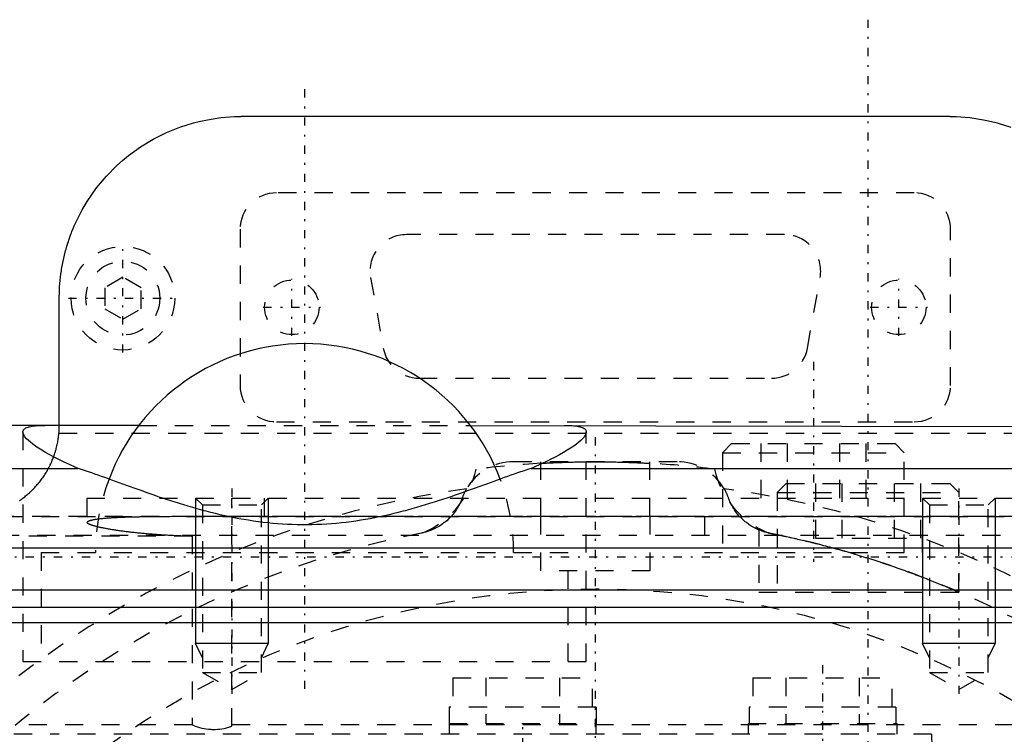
# Model space of a CAD drawing. Extents: x -128 to 128, y -5 to 906.
# Tile 21 of 22: x -32 to 23, y 808 to 847. Entities that reach past the tile are written whole.
import ezdxf

# ---------------------------------------------------------------- set-up
doc = ezdxf.new("R2010")
doc.units = 0
doc.linetypes.add('CENTER', pattern=[1.5, 0.45, -0.5, 0.05, -0.5])
doc.linetypes.add('DASHED', pattern=[2, 1, -1])
for name, color, linetype in [('AM_0', 7, 'CONTINUOUS'), ('AM_10', 7, 'CONTINUOUS'), ('AM_3', 7, 'DASHED'), ('AM_7', 7, 'CENTER')]:
    doc.layers.add(name, color=color, linetype=linetype)

msp = doc.modelspace()

# ---------------------------------------------------------------- linework, layer by layer
at = {"layer": 'AM_0', "color": 7, "linetype": 'CONTINUOUS'}
for p, q in [((19.5, 842), (-19.5, 842)), ((-29.5, 825), (-29.5, 832)), ((-25.135, 825), (-38.292, 825)), ((-6.865, 825), (43.105, 824.914)), ((-47.71, 822.63), (-28.466, 822.63)), ((-3.534, 822.63), (47.71, 822.63)), ((-51.233, 818.264), (51.233, 818.264)), ((-52.368, 815.947), (52.368, 815.947)), ((-52.057, 815), (52.057, 815)), ((-50.319, 814.155), (50.319, 814.155))]:
    msp.add_line(p, q, dxfattribs=at)
for points in [[(-29.5, 832, 0), (-29.5, 832.09, 0), (-29.496, 832.269, 0), (-29.49, 832.448, 0), (-29.486, 832.538, 0), (-29.48, 832.627, 0), (-29.468, 832.805, 0), (-29.452, 832.983, 0), (-29.432, 833.16, 0), (-29.41, 833.336, 0), (-29.385, 833.512, 0), (-29.371, 833.599, 0), (-29.357, 833.686, 0), (-29.326, 833.86, 0), (-29.291, 834.032, 0), (-29.254, 834.203, 0), (-29.214, 834.373, 0), (-29.172, 834.542, 0), (-29.149, 834.625, 0), (-29.126, 834.709, 0), (-29.078, 834.874, 0), (-29.027, 835.038, 0), (-29.001, 835.119, 0), (-28.974, 835.2, 0), (-28.918, 835.361, 0), (-28.86, 835.519, 0), (-28.83, 835.598, 0), (-28.8, 835.676, 0), (-28.737, 835.831, 0), (-28.672, 835.984, 0), (-28.605, 836.134, 0), (-28.536, 836.283, 0), (-28.465, 836.43, 0), (-28.429, 836.502, 0), (-28.392, 836.574, 0), (-28.318, 836.717, 0), (-28.241, 836.857, 0), (-27.962, 837.329, 0), (-27.448, 838.069, 0), (-26.906, 838.719, 0), (-26.325, 839.309, 0), (-26.017, 839.585, 0), (-25.698, 839.848, 0), (-25.031, 840.331, 0), (-24.331, 840.756, 0), (-23.605, 841.118, 0), (-22.862, 841.418, 0), (-22.108, 841.654, 0), (-21.73, 841.748, 0), (-21.352, 841.827, 0), (-20.601, 841.939, 0), (-19.862, 841.993, 0), (-19.5, 842, 0)], [(19.5, 842, 0), (19.862, 841.993, 0), (20.601, 841.939, 0), (21.352, 841.827, 0), (21.73, 841.748, 0), (22.108, 841.654, 0), (22.862, 841.418, 0)], [(-31.5, 824.639, 0), (-31.499, 824.66, 0), (-31.491, 824.699, 0), (-31.475, 824.737, 0), (-31.464, 824.754, 0), (-31.452, 824.771, 0), (-31.42, 824.804, 0), (-31.381, 824.833, 0), (-31.334, 824.86, 0), (-31.279, 824.885, 0), (-31.217, 824.907, 0), (-31.183, 824.917, 0), (-31.147, 824.926, 0), (-31.071, 824.943, 0), (-30.988, 824.958, 0), (-30.898, 824.97, 0), (-30.802, 824.98, 0), (-30.7, 824.988, 0), (-30.647, 824.991, 0), (-30.593, 824.994, 0), (-30.478, 824.998, 0), (-30.356, 825, 0), (-30.292, 825, 0)], [(-1.708, 825, 0), (-1.644, 825, 0), (-1.522, 824.998, 0), (-1.407, 824.994, 0), (-1.353, 824.991, 0), (-1.3, 824.988, 0), (-1.198, 824.98, 0), (-1.102, 824.97, 0), (-1.012, 824.958, 0), (-0.929, 824.943, 0), (-0.853, 824.926, 0), (-0.817, 824.917, 0), (-0.783, 824.907, 0), (-0.721, 824.885, 0), (-0.666, 824.86, 0), (-0.619, 824.833, 0), (-0.58, 824.804, 0), (-0.548, 824.771, 0), (-0.536, 824.754, 0), (-0.525, 824.737, 0), (-0.509, 824.699, 0), (-0.501, 824.66, 0), (-0.5, 824.639, 0)], [(-28.466, 822.63, 0), (-28.628, 822.701, 0), (-28.942, 822.842, 0), (-29.239, 822.982, 0), (-29.381, 823.051, 0), (-29.519, 823.12, 0), (-29.781, 823.255, 0), (-30.025, 823.386, 0), (-30.249, 823.514, 0), (-30.455, 823.637, 0), (-30.64, 823.755, 0), (-30.726, 823.811, 0), (-30.807, 823.867, 0), (-30.953, 823.973, 0), (-31.083, 824.076, 0), (-31.198, 824.175, 0), (-31.296, 824.271, 0), (-31.375, 824.362, 0), (-31.408, 824.406, 0), (-31.436, 824.448, 0), (-31.477, 824.529, 0), (-31.497, 824.604, 0), (-31.5, 824.639, 0)], [(-0.5, 824.639, 0), (-0.503, 824.604, 0), (-0.523, 824.529, 0), (-0.564, 824.448, 0), (-0.592, 824.406, 0), (-0.625, 824.362, 0), (-0.704, 824.271, 0), (-0.802, 824.175, 0), (-0.917, 824.076, 0), (-1.047, 823.973, 0), (-1.193, 823.867, 0), (-1.274, 823.811, 0), (-1.36, 823.755, 0), (-1.545, 823.637, 0), (-1.751, 823.514, 0), (-1.975, 823.386, 0), (-2.219, 823.255, 0), (-2.481, 823.12, 0), (-2.619, 823.051, 0), (-2.761, 822.982, 0), (-3.058, 822.842, 0), (-3.372, 822.701, 0), (-3.534, 822.63, 0)], [(-3.534, 822.63, 0), (-3.614, 822.605, 0), (-3.777, 822.554, 0), (-3.943, 822.5, 0), (-4.028, 822.472, 0), (-4.113, 822.444, 0), (-4.287, 822.385, 0), (-4.464, 822.324, 0), (-4.644, 822.261, 0), (-4.828, 822.196, 0), (-5.015, 822.13, 0), (-5.109, 822.096, 0), (-5.205, 822.061, 0), (-5.399, 821.991, 0), (-5.595, 821.92, 0), (-5.795, 821.847, 0), (-5.997, 821.774, 0), (-6.203, 821.699, 0), (-6.307, 821.661, 0), (-6.412, 821.623, 0), (-6.623, 821.546, 0), (-6.837, 821.469, 0), (-6.945, 821.43, 0), (-7.054, 821.391, 0), (-7.274, 821.314, 0), (-7.496, 821.235, 0), (-7.608, 821.196, 0), (-7.72, 821.157, 0), (-7.947, 821.079, 0), (-8.177, 821.001, 0), (-8.409, 820.924, 0), (-8.643, 820.847, 0), (-8.879, 820.771, 0), (-8.998, 820.733, 0), (-9.118, 820.696, 0), (-9.358, 820.622, 0), (-9.601, 820.549, 0), (-9.846, 820.477, 0), (-10.093, 820.407, 0), (-10.341, 820.338, 0), (-10.466, 820.305, 0), (-10.592, 820.272, 0), (-10.844, 820.207, 0), (-11.098, 820.144, 0), (-11.353, 820.084, 0), (-11.61, 820.026, 0), (-11.868, 819.971, 0), (-11.998, 819.944, 0), (-12.128, 819.918, 0), (-12.389, 819.868, 0), (-12.651, 819.821, 0), (-12.914, 819.777, 0), (-13.179, 819.736, 0), (-13.444, 819.699, 0), (-13.578, 819.682, 0), (-13.711, 819.665, 0), (-13.978, 819.635, 0), (-14.246, 819.608, 0), (-14.515, 819.585, 0), (-14.784, 819.565, 0), (-15.054, 819.55, 0), (-15.189, 819.543, 0), (-15.324, 819.538, 0), (-15.594, 819.53, 0), (-15.865, 819.526, 0), (-16, 819.526, 0), (-16.135, 819.526, 0), (-16.406, 819.53, 0), (-16.676, 819.538, 0), (-16.811, 819.543, 0), (-16.946, 819.55, 0), (-17.216, 819.565, 0), (-17.485, 819.585, 0), (-17.754, 819.608, 0), (-18.022, 819.635, 0), (-18.289, 819.665, 0), (-18.422, 819.682, 0), (-18.556, 819.699, 0), (-18.821, 819.736, 0), (-19.086, 819.777, 0), (-19.349, 819.821, 0), (-19.611, 819.868, 0), (-19.872, 819.918, 0), (-20.002, 819.944, 0), (-20.132, 819.971, 0), (-20.39, 820.026, 0), (-20.647, 820.084, 0), (-20.902, 820.144, 0), (-21.156, 820.207, 0), (-21.408, 820.272, 0), (-21.534, 820.305, 0), (-21.659, 820.338, 0), (-21.907, 820.407, 0), (-22.154, 820.477, 0), (-22.399, 820.549, 0), (-22.642, 820.622, 0), (-22.882, 820.696, 0), (-23.002, 820.733, 0), (-23.121, 820.771, 0), (-23.357, 820.847, 0), (-23.591, 820.924, 0), (-23.823, 821.001, 0), (-24.053, 821.079, 0), (-24.28, 821.157, 0), (-24.392, 821.196, 0), (-24.504, 821.235, 0), (-24.726, 821.314, 0), (-24.946, 821.391, 0), (-25.055, 821.43, 0), (-25.163, 821.469, 0), (-25.377, 821.546, 0), (-25.588, 821.623, 0), (-25.693, 821.661, 0), (-25.797, 821.699, 0), (-26.003, 821.774, 0), (-26.205, 821.847, 0), (-26.405, 821.92, 0), (-26.601, 821.991, 0), (-26.795, 822.061, 0), (-26.891, 822.096, 0), (-26.985, 822.13, 0), (-27.172, 822.196, 0), (-27.356, 822.261, 0), (-27.536, 822.324, 0), (-27.713, 822.385, 0), (-27.887, 822.444, 0), (-27.972, 822.472, 0), (-28.057, 822.5, 0), (-28.223, 822.554, 0), (-28.386, 822.605, 0), (-28.466, 822.63, 0)]]:
    msp.add_polyline3d(points, dxfattribs=at)
msp.add_arc((-16, 818), 11.5, 20.62, 159.38, dxfattribs=at)
at = {"layer": 'AM_10', "color": 7, "linetype": 'CONTINUOUS'}
for p, q in [((-22, 821), (-22, 813)), ((-18, 821), (-18, 813)), ((18, 821), (18, 813)), ((22, 821), (22, 813)), ((-18, 813), (-22, 813)), ((-21.621, 812.2), (-22, 813)), ((-18.379, 812.2), (-18, 813)), ((22, 813), (18, 813)), ((18.379, 812.2), (18, 813)), ((21.621, 812.2), (22, 813))]:
    msp.add_line(p, q, dxfattribs=at)
at = {"layer": 'AM_3', "color": 6, "linetype": 'DASHED'}
for p, q in [((17.55, 837.8), (-17.55, 837.8)), ((-19.55, 835.8), (-19.55, 827.2)), ((10.4, 835.5), (-10.4, 835.5)), ((19.55, 827.2), (19.55, 835.8)), ((-26, 833.155), (-27, 832.577)), ((-25, 832.577), (-26, 833.155)), ((-12.369, 833.147), (-11.669, 829.247)), ((11.669, 829.247), (12.369, 833.147)), ((-27, 832.577), (-27, 831.423)), ((-25, 831.423), (-25, 832.577)), ((-27, 831.423), (-26, 830.845)), ((-26, 830.845), (-25, 831.423)), ((-9.7, 827.6), (9.7, 827.6)), ((-17.55, 825.2), (17.55, 825.2)), ((-25.135, 825), (-6.865, 825)), ((-31.5, 824.639), (-31.5, 812)), ((-29.517, 824.582), (29.517, 824.582)), ((-0.5, 812), (-0.5, 824.639)), ((7.5, 824), (7, 823.5)), ((7.5, 824), (16.5, 824)), ((9.113, 824), (9.113, 821)), ((10.557, 824), (10.557, 821)), ((13.443, 824), (13.443, 821)), ((14.887, 824), (14.887, 821)), ((17, 823.5), (16.5, 824)), ((7, 823.5), (7, 818)), ((7, 823.5), (17, 823.5)), ((17, 818), (17, 823.5)), ((4.5, 823), (-4.5, 823)), ((-3, 820), (-3, 823)), ((3, 820), (3, 823)), ((10.5, 821.8), (10, 821.3)), ((10.5, 821.8), (19.5, 821.8)), ((12.113, 821.8), (12.113, 818.8)), ((13.557, 821.8), (13.557, 818.8)), ((16.443, 821.8), (16.443, 818.8)), ((17.887, 821.8), (17.887, 818.8)), ((20, 821.3), (19.5, 821.8)), ((-27.986, 821), (42.986, 821)), ((-27.986, 821), (-27.986, 819.659)), ((-22, 821), (-21.621, 820.621)), ((-20, 808.448), (-20, 821)), ((-18.379, 820.621), (-18, 821)), ((-18.222, 821), (-18.222, 819.984)), ((10, 821.3), (10, 815.83)), ((10, 821.3), (20, 821.3)), ((18, 821), (18.379, 820.621)), ((20, 815.826), (20, 821.3)), ((21.621, 820.621), (22, 821)), ((-21.621, 820.621), (-21.621, 811.4)), ((-21.621, 820.621), (-18.379, 820.621)), ((-18.379, 811.4), (-18.379, 820.621)), ((18.379, 820.621), (18.379, 811.4)), ((18.379, 820.621), (21.621, 820.621)), ((21.621, 811.4), (21.621, 820.621)), ((-49, 820), (49, 820)), ((-46.5, 819.986), (46.5, 819.986)), ((33.222, 819.984), (-18.222, 819.984)), ((-3, 817), (-3, 820)), ((-3, 820), (3, 820)), ((3, 820), (3, 817)), ((6, 820), (6, 818)), ((18, 818), (18, 820)), ((9, 819.333), (9, 815.83)), ((-22.179, 818.913), (-35.5, 818.913)), ((-34.71, 818.968), (34.71, 818.968)), ((-22.179, 818.913), (-22.179, 808.524)), ((12.113, 818.8), (17.887, 818.8)), ((-30.5, 818), (-30.5, 812)), ((-30.5, 818), (-1.5, 818)), ((-1.5, 812), (-1.5, 818)), ((6, 818), (18, 818)), ((3, 817), (-3, 817)), ((9, 815.83), (19.99, 815.83)), ((19.99, 815.83), (20, 815.826)), ((-31.5, 812), (-0.5, 812)), ((-21.621, 811.4), (-20, 810.464)), ((-21.621, 811.4), (-18.379, 811.4)), ((-20, 810.464), (-18.379, 811.4)), ((18.379, 811.4), (20, 810.464)), ((18.379, 811.4), (21.621, 811.4)), ((20, 810.464), (21.621, 811.4)), ((-7.839, 811.1), (-0.161, 811.1)), ((-7.839, 811.1), (-7.839, 809.5)), ((-6.021, 811.1), (-6.021, 808.6)), ((-1.979, 811.1), (-1.979, 808.6)), ((-0.161, 809.5), (-0.161, 811.1)), ((8.661, 811.1), (16.339, 811.1)), ((8.661, 811.1), (8.661, 809.5)), ((10.479, 811.1), (10.479, 808.6)), ((14.521, 811.1), (14.521, 808.6)), ((16.339, 809.5), (16.339, 811.1)), ((-8.041, 809.5), (-8.041, 808.6)), ((0.041, 809.5), (-8.041, 809.5)), ((0.041, 809.5), (0.041, 808.6)), ((8.459, 809.5), (8.459, 808.6)), ((16.541, 809.5), (8.459, 809.5)), ((16.541, 809.5), (16.541, 808.6)), ((-22.179, 808.524), (-35.5, 808.524)), ((35, 808.524), (-20, 808.524)), ((-8.05, 808.6), (-8.05, 808)), ((-8.05, 808.6), (0.05, 808.6)), ((0.05, 808), (0.05, 808.6)), ((8.4, 808.6), (8.4, 808)), ((8.4, 808.6), (16.6, 808.6)), ((16.6, 808), (16.6, 808.6)), ((-31, 808), (-45.5, 808)), ((-31, 732), (-31, 808)), ((18.502, 808), (-30, 808))]:
    msp.add_line(p, q, dxfattribs=at)
for points in [[(-29.517, 824.582, 0), (-29.512, 824.653, 0), (-29.504, 824.793, 0), (-29.5, 824.931, 0), (-29.5, 825, 0)], [(-31.681, 820.871, 0), (-31.624, 820.91, 0), (-31.596, 820.93, 0), (-31.568, 820.95, 0), (-31.513, 820.99, 0), (-31.458, 821.032, 0), (-31.403, 821.074, 0), (-31.35, 821.117, 0), (-31.297, 821.161, 0), (-31.27, 821.183, 0), (-31.244, 821.205, 0), (-31.192, 821.251, 0), (-31.141, 821.297, 0), (-31.115, 821.32, 0), (-31.09, 821.343, 0), (-31.04, 821.39, 0), (-30.991, 821.438, 0), (-30.966, 821.463, 0), (-30.942, 821.487, 0), (-30.894, 821.536, 0), (-30.847, 821.586, 0), (-30.8, 821.637, 0), (-30.754, 821.688, 0), (-30.709, 821.74, 0), (-30.686, 821.766, 0), (-30.664, 821.793, 0), (-30.62, 821.846, 0), (-30.577, 821.9, 0), (-30.535, 821.954, 0), (-30.493, 822.009, 0), (-30.453, 822.064, 0), (-30.433, 822.092, 0), (-30.413, 822.12, 0), (-30.373, 822.177, 0), (-30.335, 822.234, 0), (-30.297, 822.292, 0), (-30.26, 822.35, 0), (-30.224, 822.408, 0), (-30.206, 822.438, 0), (-30.189, 822.467, 0), (-30.154, 822.527, 0), (-30.121, 822.587, 0), (-30.088, 822.648, 0), (-30.056, 822.709, 0), (-30.025, 822.77, 0), (-30.01, 822.801, 0), (-29.995, 822.832, 0), (-29.965, 822.894, 0), (-29.937, 822.957, 0), (-29.909, 823.02, 0), (-29.882, 823.083, 0), (-29.856, 823.147, 0), (-29.843, 823.179, 0), (-29.831, 823.211, 0), (-29.807, 823.275, 0), (-29.784, 823.34, 0), (-29.772, 823.373, 0), (-29.761, 823.405, 0), (-29.74, 823.471, 0), (-29.719, 823.536, 0), (-29.709, 823.569, 0), (-29.699, 823.602, 0), (-29.68, 823.669, 0), (-29.663, 823.735, 0), (-29.646, 823.802, 0), (-29.63, 823.869, 0), (-29.615, 823.936, 0), (-29.607, 823.97, 0), (-29.6, 824.003, 0), (-29.587, 824.071, 0), (-29.575, 824.139, 0), (-29.563, 824.207, 0), (-29.553, 824.275, 0), (-29.543, 824.343, 0), (-29.539, 824.377, 0), (-29.535, 824.411, 0), (-29.527, 824.48, 0), (-29.52, 824.548, 0), (-29.517, 824.582, 0)], [(-3, 822.915, 0), (-3, 822.915, 0), (-2.997, 822.915, 0), (-2.993, 822.915, 0), (-2.989, 822.916, 0), (-2.985, 822.916, 0), (-2.975, 822.916, 0), (-2.963, 822.917, 0), (-2.948, 822.918, 0), (-2.931, 822.919, 0), (-2.911, 822.92, 0), (-2.899, 822.921, 0), (-2.888, 822.921, 0), (-2.863, 822.923, 0), (-2.835, 822.924, 0), (-2.804, 822.926, 0), (-2.772, 822.927, 0), (-2.736, 822.929, 0), (-2.718, 822.93, 0), (-2.699, 822.931, 0), (-2.659, 822.933, 0), (-2.617, 822.935, 0), (-2.595, 822.936, 0), (-2.572, 822.938, 0), (-2.526, 822.94, 0), (-2.477, 822.942, 0), (-2.452, 822.943, 0), (-2.427, 822.944, 0), (-2.375, 822.947, 0), (-2.321, 822.949, 0), (-2.266, 822.952, 0), (-2.209, 822.954, 0), (-2.151, 822.956, 0), (-2.121, 822.958, 0), (-2.091, 822.959, 0), (-2.03, 822.961, 0), (-1.966, 822.964, 0), (-1.901, 822.966, 0), (-1.833, 822.968, 0), (-1.764, 822.971, 0), (-1.728, 822.972, 0), (-1.692, 822.973, 0), (-1.619, 822.975, 0), (-1.544, 822.978, 0), (-1.467, 822.98, 0), (-1.39, 822.982, 0), (-1.31, 822.984, 0), (-1.27, 822.985, 0), (-1.23, 822.986, 0), (-1.148, 822.988, 0), (-1.066, 822.989, 0), (-0.982, 822.991, 0), (-0.898, 822.992, 0), (-0.813, 822.994, 0), (-0.77, 822.994, 0), (-0.727, 822.995, 0), (-0.641, 822.996, 0), (-0.555, 822.997, 0), (-0.469, 822.998, 0), (-0.383, 822.999, 0), (-0.297, 822.999, 0), (-0.254, 822.999, 0), (-0.212, 823, 0), (-0.126, 823, 0), (-0.042, 823, 0), (0, 823, 0), (0.042, 823, 0), (0.126, 823, 0), (0.212, 823, 0), (0.254, 822.999, 0), (0.297, 822.999, 0), (0.383, 822.999, 0), (0.469, 822.998, 0), (0.555, 822.997, 0), (0.641, 822.996, 0), (0.727, 822.995, 0), (0.77, 822.994, 0), (0.813, 822.994, 0), (0.898, 822.992, 0), (0.982, 822.991, 0), (1.066, 822.989, 0), (1.148, 822.988, 0), (1.23, 822.986, 0), (1.27, 822.985, 0), (1.31, 822.984, 0), (1.39, 822.982, 0), (1.467, 822.98, 0), (1.544, 822.978, 0), (1.619, 822.975, 0), (1.692, 822.973, 0), (1.728, 822.972, 0), (1.764, 822.971, 0), (1.833, 822.968, 0), (1.901, 822.966, 0), (1.966, 822.964, 0), (2.03, 822.961, 0), (2.091, 822.959, 0), (2.121, 822.958, 0), (2.151, 822.956, 0), (2.209, 822.954, 0), (2.266, 822.952, 0), (2.321, 822.949, 0), (2.375, 822.947, 0), (2.427, 822.944, 0), (2.452, 822.943, 0), (2.477, 822.942, 0), (2.526, 822.94, 0), (2.572, 822.938, 0), (2.595, 822.936, 0), (2.617, 822.935, 0), (2.659, 822.933, 0), (2.699, 822.931, 0), (2.718, 822.93, 0), (2.736, 822.929, 0), (2.772, 822.927, 0), (2.804, 822.926, 0), (2.835, 822.924, 0), (2.863, 822.923, 0), (2.888, 822.921, 0), (2.899, 822.921, 0), (2.911, 822.92, 0), (2.931, 822.919, 0), (2.948, 822.918, 0), (2.963, 822.917, 0), (2.975, 822.916, 0), (2.985, 822.916, 0), (2.989, 822.916, 0), (2.993, 822.915, 0), (2.997, 822.915, 0), (3, 822.915, 0), (3, 822.915, 0)], [(-7.09, 821.514, 0), (-7.098, 821.501, 0), (-7.113, 821.474, 0), (-7.128, 821.446, 0), (-7.136, 821.433, 0), (-7.143, 821.419, 0), (-7.158, 821.391, 0), (-7.172, 821.364, 0), (-7.186, 821.336, 0), (-7.2, 821.308, 0), (-7.213, 821.28, 0), (-7.22, 821.266, 0), (-7.226, 821.252, 0), (-7.239, 821.224, 0), (-7.251, 821.196, 0), (-7.264, 821.167, 0), (-7.275, 821.139, 0), (-7.287, 821.11, 0), (-7.293, 821.096, 0), (-7.298, 821.081, 0), (-7.309, 821.053, 0), (-7.32, 821.024, 0), (-7.325, 821.009, 0)], [(7.325, 821.009, 0), (7.32, 821.024, 0), (7.309, 821.053, 0), (7.298, 821.081, 0), (7.293, 821.096, 0), (7.287, 821.11, 0), (7.276, 821.139, 0), (7.264, 821.167, 0), (7.251, 821.196, 0), (7.239, 821.224, 0), (7.226, 821.252, 0), (7.22, 821.266, 0), (7.213, 821.28, 0), (7.2, 821.308, 0), (7.186, 821.336, 0), (7.172, 821.364, 0), (7.158, 821.391, 0), (7.143, 821.419, 0), (7.136, 821.433, 0), (7.128, 821.446, 0), (7.113, 821.474, 0), (7.098, 821.501, 0), (7.09, 821.514, 0)], [(-7.325, 821.009, 0), (-7.331, 820.994, 0), (-7.342, 820.964, 0), (-7.353, 820.933, 0), (-7.359, 820.918, 0), (-7.365, 820.903, 0), (-7.377, 820.874, 0), (-7.39, 820.844, 0), (-7.402, 820.815, 0), (-7.415, 820.785, 0), (-7.429, 820.757, 0), (-7.435, 820.742, 0), (-7.442, 820.728, 0), (-7.456, 820.699, 0), (-7.47, 820.671, 0), (-7.484, 820.643, 0), (-7.499, 820.615, 0), (-7.513, 820.588, 0), (-7.521, 820.574, 0), (-7.528, 820.561, 0), (-7.544, 820.534, 0), (-7.559, 820.507, 0), (-7.567, 820.494, 0), (-7.575, 820.48, 0), (-7.591, 820.454, 0), (-7.607, 820.428, 0), (-7.615, 820.415, 0), (-7.623, 820.402, 0), (-7.64, 820.377, 0), (-7.656, 820.351, 0), (-7.716, 820.265, 0), (-7.825, 820.124, 0), (-7.939, 819.992, 0), (-8.058, 819.869, 0), (-8.182, 819.754, 0), (-8.246, 819.701, 0), (-8.311, 819.649, 0), (-8.444, 819.552, 0), (-8.582, 819.462, 0), (-8.724, 819.38, 0), (-8.871, 819.305, 0), (-9.022, 819.239, 0), (-9.098, 819.209, 0), (-9.176, 819.182, 0), (-9.334, 819.132, 0), (-9.494, 819.092, 0), (-9.576, 819.075, 0)], [(9.576, 819.075, 0), (9.494, 819.092, 0), (9.334, 819.132, 0), (9.176, 819.182, 0), (9.098, 819.209, 0), (9.022, 819.239, 0), (8.871, 819.305, 0), (8.724, 819.38, 0), (8.582, 819.462, 0), (8.444, 819.552, 0), (8.311, 819.649, 0), (8.246, 819.701, 0), (8.182, 819.754, 0), (8.058, 819.869, 0), (7.939, 819.992, 0), (7.825, 820.124, 0), (7.716, 820.265, 0), (7.656, 820.351, 0), (7.64, 820.377, 0), (7.623, 820.402, 0), (7.615, 820.415, 0), (7.607, 820.428, 0), (7.591, 820.454, 0), (7.575, 820.48, 0), (7.567, 820.494, 0), (7.559, 820.507, 0), (7.544, 820.534, 0), (7.528, 820.561, 0), (7.521, 820.574, 0), (7.513, 820.588, 0), (7.499, 820.615, 0), (7.484, 820.643, 0), (7.47, 820.671, 0), (7.456, 820.699, 0), (7.442, 820.728, 0), (7.435, 820.742, 0), (7.429, 820.757, 0), (7.415, 820.785, 0), (7.402, 820.815, 0), (7.39, 820.844, 0), (7.377, 820.874, 0), (7.365, 820.903, 0), (7.359, 820.918, 0), (7.353, 820.933, 0), (7.342, 820.964, 0), (7.331, 820.994, 0), (7.325, 821.009, 0)], [(-18.222, 819.984, 0), (-18.286, 819.984, 0), (-18.413, 819.984, 0), (-18.54, 819.984, 0), (-18.603, 819.984, 0), (-18.667, 819.984, 0), (-18.794, 819.984, 0), (-18.921, 819.984, 0), (-19.048, 819.984, 0), (-19.175, 819.984, 0), (-19.301, 819.984, 0), (-19.365, 819.984, 0), (-19.428, 819.985, 0), (-19.553, 819.985, 0), (-19.679, 819.985, 0), (-19.804, 819.985, 0), (-19.928, 819.985, 0), (-20.052, 819.985, 0), (-20.114, 819.985, 0), (-20.176, 819.985, 0), (-20.3, 819.985, 0), (-20.426, 819.985, 0), (-20.488, 819.985, 0), (-20.551, 819.985, 0), (-20.678, 819.984, 0), (-20.804, 819.984, 0), (-20.867, 819.984, 0), (-20.931, 819.984, 0), (-21.058, 819.984, 0), (-21.185, 819.984, 0), (-21.312, 819.984, 0), (-21.439, 819.984, 0), (-21.566, 819.984, 0), (-21.63, 819.984, 0), (-21.693, 819.984, 0), (-21.82, 819.983, 0), (-21.946, 819.983, 0), (-22.073, 819.983, 0), (-22.199, 819.983, 0), (-22.324, 819.982, 0), (-22.386, 819.982, 0), (-22.449, 819.982, 0), (-22.573, 819.982, 0), (-22.697, 819.981, 0), (-22.82, 819.981, 0), (-22.943, 819.98, 0), (-23.064, 819.98, 0), (-23.125, 819.98, 0), (-23.185, 819.979, 0), (-23.305, 819.979, 0), (-23.424, 819.978, 0), (-23.542, 819.977, 0), (-23.659, 819.977, 0), (-23.775, 819.976, 0), (-23.832, 819.975, 0), (-23.889, 819.975, 0), (-24.003, 819.974, 0), (-24.115, 819.973, 0), (-24.226, 819.972, 0), (-24.336, 819.97, 0), (-24.445, 819.969, 0), (-24.498, 819.969, 0), (-24.552, 819.968, 0), (-24.657, 819.966, 0), (-24.761, 819.965, 0), (-24.813, 819.964, 0), (-24.864, 819.963, 0), (-24.965, 819.962, 0), (-25.064, 819.96, 0), (-25.113, 819.959, 0), (-25.162, 819.958, 0), (-25.258, 819.956, 0), (-25.352, 819.954, 0), (-25.444, 819.952, 0), (-25.535, 819.949, 0), (-25.624, 819.947, 0), (-25.668, 819.946, 0), (-25.711, 819.944, 0), (-25.798, 819.942, 0), (-25.883, 819.939, 0), (-25.967, 819.936, 0), (-26.05, 819.933, 0), (-26.132, 819.93, 0), (-26.173, 819.928, 0), (-26.213, 819.926, 0), (-26.293, 819.923, 0), (-26.371, 819.919, 0), (-26.448, 819.915, 0), (-26.523, 819.911, 0), (-26.597, 819.907, 0), (-26.633, 819.905, 0), (-26.669, 819.903, 0), (-26.74, 819.898, 0), (-26.809, 819.893, 0), (-26.877, 819.889, 0), (-26.942, 819.883, 0), (-27.006, 819.878, 0), (-27.037, 819.875, 0), (-27.068, 819.873, 0), (-27.129, 819.867, 0), (-27.187, 819.861, 0), (-27.244, 819.855, 0), (-27.298, 819.849, 0), (-27.351, 819.843, 0), (-27.376, 819.839, 0), (-27.402, 819.836, 0), (-27.45, 819.829, 0), (-27.497, 819.822, 0), (-27.52, 819.819, 0), (-27.542, 819.815, 0), (-27.584, 819.808, 0), (-27.625, 819.8, 0), (-27.644, 819.796, 0), (-27.663, 819.792, 0), (-27.7, 819.784, 0), (-27.734, 819.776, 0), (-27.766, 819.768, 0), (-27.797, 819.759, 0), (-27.825, 819.75, 0), (-27.838, 819.746, 0), (-27.85, 819.742, 0), (-27.874, 819.732, 0), (-27.896, 819.723, 0), (-27.916, 819.714, 0), (-27.933, 819.704, 0), (-27.949, 819.695, 0), (-27.956, 819.69, 0), (-27.962, 819.685, 0), (-27.973, 819.675, 0), (-27.983, 819.665, 0), (-27.986, 819.659, 0)], [(-27.986, 819.659, 0), (-27.984, 819.656, 0), (-27.977, 819.649, 0), (-27.97, 819.642, 0), (-27.966, 819.638, 0), (-27.962, 819.635, 0), (-27.952, 819.627, 0), (-27.942, 819.62, 0), (-27.93, 819.613, 0), (-27.917, 819.605, 0), (-27.904, 819.598, 0), (-27.896, 819.594, 0), (-27.889, 819.59, 0), (-27.873, 819.582, 0), (-27.856, 819.574, 0), (-27.838, 819.566, 0), (-27.818, 819.559, 0), (-27.798, 819.551, 0), (-27.788, 819.547, 0), (-27.777, 819.542, 0), (-27.754, 819.534, 0), (-27.731, 819.526, 0), (-27.718, 819.522, 0), (-27.706, 819.518, 0), (-27.68, 819.51, 0), (-27.654, 819.501, 0), (-27.64, 819.497, 0), (-27.626, 819.493, 0), (-27.597, 819.485, 0), (-27.567, 819.476, 0), (-27.536, 819.468, 0), (-27.504, 819.459, 0), (-27.471, 819.451, 0), (-27.454, 819.446, 0), (-27.437, 819.442, 0), (-27.402, 819.433, 0), (-27.366, 819.425, 0), (-27.328, 819.416, 0), (-27.29, 819.408, 0), (-27.251, 819.399, 0), (-27.231, 819.395, 0), (-27.211, 819.39, 0), (-27.17, 819.382, 0), (-27.128, 819.373, 0), (-27.086, 819.364, 0), (-27.042, 819.356, 0), (-26.997, 819.347, 0), (-26.975, 819.343, 0), (-26.952, 819.339, 0), (-26.905, 819.33, 0), (-26.858, 819.322, 0), (-26.81, 819.313, 0), (-26.761, 819.305, 0), (-26.712, 819.296, 0), (-26.686, 819.292, 0), (-26.661, 819.288, 0), (-26.61, 819.279, 0), (-26.558, 819.271, 0), (-26.505, 819.263, 0), (-26.452, 819.254, 0), (-26.398, 819.246, 0), (-26.371, 819.242, 0), (-26.344, 819.238, 0), (-26.288, 819.23, 0), (-26.232, 819.222, 0), (-26.204, 819.218, 0), (-26.176, 819.214, 0), (-26.119, 819.206, 0), (-26.062, 819.199, 0), (-26.033, 819.195, 0), (-26.004, 819.191, 0), (-25.945, 819.183, 0), (-25.886, 819.176, 0), (-25.826, 819.168, 0), (-25.765, 819.161, 0), (-25.703, 819.153, 0), (-25.672, 819.15, 0), (-25.64, 819.146, 0), (-25.576, 819.139, 0), (-25.512, 819.131, 0), (-25.446, 819.124, 0), (-25.38, 819.117, 0), (-25.313, 819.11, 0), (-25.279, 819.106, 0), (-25.245, 819.103, 0), (-25.176, 819.096, 0), (-25.106, 819.089, 0), (-25.036, 819.082, 0), (-24.964, 819.075, 0), (-24.892, 819.068, 0), (-24.856, 819.065, 0), (-24.82, 819.062, 0), (-24.746, 819.055, 0), (-24.672, 819.049, 0), (-24.597, 819.042, 0), (-24.522, 819.036, 0), (-24.446, 819.03, 0), (-24.407, 819.027, 0), (-24.369, 819.024, 0), (-24.292, 819.018, 0), (-24.214, 819.012, 0), (-24.135, 819.006, 0), (-24.056, 819.001, 0), (-23.977, 818.995, 0), (-23.937, 818.993, 0), (-23.897, 818.99, 0), (-23.816, 818.985, 0), (-23.735, 818.98, 0), (-23.694, 818.977, 0), (-23.654, 818.975, 0), (-23.572, 818.97, 0), (-23.489, 818.965, 0), (-23.448, 818.963, 0), (-23.407, 818.961, 0), (-23.324, 818.957, 0), (-23.24, 818.952, 0), (-23.157, 818.948, 0), (-23.073, 818.944, 0), (-22.988, 818.941, 0), (-22.946, 818.939, 0), (-22.904, 818.937, 0), (-22.819, 818.934, 0), (-22.734, 818.93, 0), (-22.649, 818.927, 0), (-22.564, 818.924, 0), (-22.478, 818.921, 0), (-22.436, 818.92, 0), (-22.393, 818.919, 0), (-22.307, 818.916, 0), (-22.222, 818.914, 0), (-22.179, 818.913, 0)], [(9, 819.333, 0), (9, 819.333, 0), (9.003, 819.331, 0), (9.01, 819.328, 0), (9.014, 819.325, 0), (9.019, 819.323, 0), (9.031, 819.316, 0), (9.047, 819.307, 0), (9.065, 819.297, 0), (9.087, 819.286, 0), (9.112, 819.273, 0), (9.125, 819.265, 0), (9.14, 819.258, 0), (9.171, 819.242, 0), (9.205, 819.225, 0), (9.242, 819.206, 0), (9.283, 819.187, 0), (9.326, 819.167, 0), (9.349, 819.156, 0), (9.373, 819.145, 0), (9.422, 819.123, 0), (9.474, 819.1, 0), (9.502, 819.089, 0)], [(9.502, 819.089, 0), (9.527, 819.084, 0), (9.579, 819.074, 0), (9.634, 819.063, 0), (9.662, 819.058, 0), (9.691, 819.052, 0), (9.75, 819.04, 0), (9.812, 819.028, 0), (9.875, 819.015, 0), (9.94, 819.002, 0), (10.008, 818.988, 0), (10.042, 818.981, 0), (10.077, 818.974, 0), (10.148, 818.959, 0), (10.22, 818.944, 0), (10.295, 818.929, 0), (10.371, 818.913, 0), (10.448, 818.896, 0), (10.487, 818.888, 0), (10.527, 818.879, 0), (10.606, 818.862, 0), (10.687, 818.844, 0), (10.728, 818.835, 0), (10.77, 818.826, 0), (10.854, 818.808, 0), (10.94, 818.789, 0), (10.984, 818.779, 0), (11.028, 818.769, 0), (11.118, 818.748, 0), (11.21, 818.727, 0), (11.304, 818.705, 0), (11.399, 818.683, 0), (11.497, 818.66, 0), (11.546, 818.649, 0), (11.596, 818.637, 0), (11.696, 818.613, 0), (11.799, 818.588, 0), (11.902, 818.563, 0), (12.007, 818.537, 0), (12.114, 818.51, 0), (12.167, 818.497, 0), (12.221, 818.483, 0), (12.33, 818.456, 0), (12.44, 818.428, 0), (12.551, 818.399, 0), (12.663, 818.37, 0), (12.776, 818.34, 0), (12.833, 818.325, 0), (12.89, 818.31, 0), (13.004, 818.279, 0), (13.119, 818.248, 0), (13.234, 818.217, 0), (13.351, 818.185, 0), (13.467, 818.152, 0), (13.525, 818.136, 0), (13.584, 818.119, 0), (13.701, 818.086, 0), (13.818, 818.053, 0), (13.935, 818.019, 0), (14.052, 817.985, 0), (14.169, 817.95, 0), (14.227, 817.933, 0), (14.286, 817.916, 0), (14.402, 817.881, 0), (14.518, 817.846, 0), (14.576, 817.828, 0), (14.633, 817.811, 0), (14.748, 817.775, 0), (14.862, 817.74, 0), (14.919, 817.722, 0), (14.976, 817.705, 0), (15.089, 817.669, 0), (15.202, 817.633, 0), (15.316, 817.596, 0), (15.431, 817.559, 0), (15.546, 817.522, 0), (15.603, 817.503, 0), (15.661, 817.484, 0), (15.776, 817.446, 0), (15.892, 817.407, 0), (16.007, 817.368, 0), (16.123, 817.329, 0), (16.238, 817.29, 0), (16.295, 817.27, 0), (16.353, 817.25, 0), (16.468, 817.21, 0), (16.582, 817.17, 0), (16.696, 817.13, 0), (16.81, 817.09, 0), (16.923, 817.049, 0), (16.979, 817.029, 0), (17.035, 817.009, 0), (17.146, 816.968, 0), (17.257, 816.928, 0), (17.367, 816.887, 0), (17.476, 816.846, 0), (17.584, 816.806, 0), (17.637, 816.786, 0), (17.691, 816.766, 0), (17.796, 816.726, 0), (17.901, 816.686, 0), (18.004, 816.646, 0), (18.106, 816.606, 0), (18.207, 816.567, 0), (18.257, 816.548, 0), (18.306, 816.528, 0), (18.404, 816.49, 0), (18.5, 816.451, 0), (18.548, 816.432, 0), (18.595, 816.414, 0), (18.688, 816.376, 0), (18.779, 816.339, 0), (18.824, 816.321, 0), (18.869, 816.303, 0), (18.957, 816.267, 0), (19.043, 816.232, 0), (19.127, 816.197, 0), (19.209, 816.163, 0), (19.29, 816.129, 0), (19.329, 816.113, 0), (19.369, 816.096, 0), (19.446, 816.063, 0), (19.523, 816.031, 0), (19.599, 815.999, 0), (19.673, 815.967, 0), (19.746, 815.936, 0), (19.782, 815.92, 0), (19.818, 815.905, 0), (19.888, 815.874, 0), (19.957, 815.845, 0), (19.99, 815.83, 0)], [(-22.179, 808.524, 0), (-22.126, 808.5, 0), (-22.016, 808.454, 0), (-21.9, 808.413, 0), (-21.841, 808.394, 0), (-21.781, 808.376, 0), (-21.658, 808.345, 0), (-21.533, 808.319, 0), (-21.408, 808.299, 0), (-21.282, 808.284, 0), (-21.159, 808.275, 0), (-21.098, 808.272, 0), (-21.038, 808.271, 0), (-20.919, 808.272, 0), (-20.797, 808.277, 0), (-20.673, 808.288, 0), (-20.547, 808.305, 0), (-20.422, 808.328, 0), (-20.359, 808.341, 0), (-20.297, 808.356, 0), (-20.176, 808.389, 0), (-20.057, 808.427, 0), (-20, 808.448, 0)]]:
    msp.add_polyline3d(points, dxfattribs=at)
for centre, radius in [((-26, 832), 2.85), ((-26, 832), 2.03), ((-16.7, 831.5), 1.5), ((16.7, 831.5), 1.5), ((0, 770), 46)]:
    msp.add_circle(centre, radius, dxfattribs=at)
for centre, radius, start, end in [((-17.55, 835.8), 2, 90, 180), ((17.55, 835.8), 2, 0, 90), ((-10.4, 833.5), 2, 90, 190.1755), ((10.4, 833.5), 2, 349.8245, 90), ((-9.7, 829.6), 2, 190.1755, 270), ((9.7, 829.6), 2, 270, 349.8245), ((-17.55, 827.2), 2, 180, 270), ((17.55, 827.2), 2, 270, 0), ((-11.435, 823.7), 5, 292.7461, 347.2035), ((-4.5, 820), 3, 90, 149.6813), ((0, 770), 53, 93.2449, 97.109), ((0, 770), 53, 82.891, 86.7551), ((4.5, 820), 3, 30.3187, 90), ((11.435, 823.7), 5, 192.7965, 247.2539), ((-16, 818), 11.5, 159.38, 180), ((-16, 818), 11.5, 0, 20.62), ((0, 770), 52, 97.8361, 82.1639), ((0, 770), 50, 101.041, 78.959), ((0, 770), 50, 100.9548, 101.041), ((0, 770), 50, 78.959, 79.0452), ((21.5, 807.9), 3, 178.0898, 219.2965)]:
    msp.add_arc(centre, radius, start, end, dxfattribs=at)
at = {"layer": 'AM_7', "color": 4, "linetype": 'CENTER'}
for p, q in [((15, 847.33), (15, 692.67)), ((-16, 843.5), (-16, 810.5)), ((-26, 829.007), (-26, 834.993)), ((-16.7, 829.925), (-16.7, 833.075)), ((16.7, 829.925), (16.7, 833.075)), ((-28.993, 832), (-23.007, 832)), ((-18.275, 831.5), (-15.125, 831.5)), ((15.125, 831.5), (18.275, 831.5)), ((12, 828.5), (12, 817.5)), ((0, 715.4), (0, 824.6)), ((-20, 821.527), (-20, 809.937)), ((20, 821.527), (20, 809.937)), ((-82.5, 817.764), (82.5, 817.764)), ((12.5, 811.8), (12.5, 728.2)), ((-4, 807.34), (-4, 808.66))]:
    msp.add_line(p, q, dxfattribs=at)

doc.saveas('drawing.dxf')
